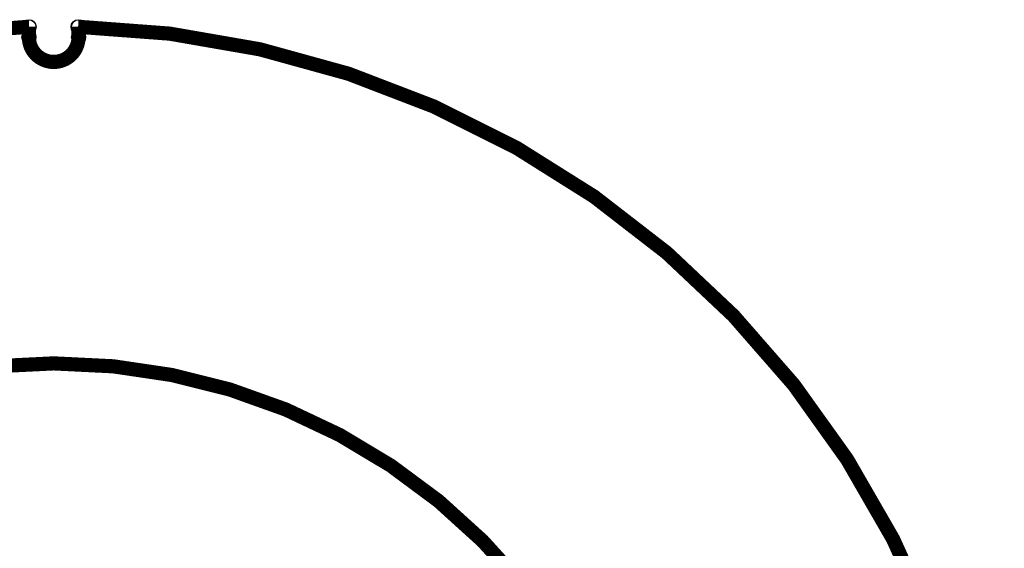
# Model space of a CAD drawing. Extents: x 97 to 162, y 100 to 201.
# Tile 5 of 23: x 112.82 to 126.7, y 147.44 to 154.9. Entities that reach past the tile are written whole.
import ezdxf

# ---------------------------------------------------------------- set-up
doc = ezdxf.new("R2010")
doc.units = 0
doc.layers.get('0').update_dxf_attribs({"linetype": 'CONTINUOUS'})
doc.layers.add('S-MASK_GBR', color=1, linetype='CONTINUOUS')
doc.layers.add('S-SILK_GBR', color=4, linetype='CONTINUOUS')

# ---------------------------------------------------------------- blocks, each defined once
blk = doc.blocks.new('ROUND_11')
blk.add_circle((0, 0), 0.0999)

msp = doc.modelspace()

# ---------------------------------------------------------------- linework, layer by layer
at = {"layer": 'S-MASK_GBR', "const_width": 0.199898}
for points in [[(112.951768, 154.795474, 0.8105042), (108.231686, 129.20345)], [(118.364762, 129.20218, 0.810519), (113.644426, 154.795474)], [(112.94999, 154.649932, 1), (113.650014, 154.649932)]]:
    msp.add_lwpolyline(points, format="xyb", dxfattribs=at)
for points in [[(112.94999, 154.795474), (112.94999, 154.649932)], [(113.650014, 154.649932), (113.650014, 154.795474)]]:
    msp.add_lwpolyline(points, dxfattribs=at)
msp.add_lwpolyline([(104.750108, 141.500098, 1), (121.849896, 141.500098, 1)], format="xyb", close=True, dxfattribs=at)
at = {"layer": 'S-SILK_GBR', "const_width": 0.199898}
for points in [[(112.951768, 154.795474, 0.8105042), (108.231686, 129.20345)], [(118.364762, 129.20218, 0.810519), (113.644426, 154.795474)], [(112.94999, 154.649932, 1), (113.650014, 154.649932)]]:
    msp.add_lwpolyline(points, format="xyb", dxfattribs=at)
for points in [[(112.94999, 154.795474), (112.94999, 154.649932)], [(113.650014, 154.649932), (113.650014, 154.795474)]]:
    msp.add_lwpolyline(points, dxfattribs=at)
msp.add_lwpolyline([(104.750108, 141.500098, 1), (121.849896, 141.500098, 1)], format="xyb", close=True, dxfattribs=at)

# ---------------------------------------------------------------- block references
at = {"layer": 'S-MASK_GBR'}
for p in [(112.94999, 154.795474), (112.951768, 154.795474), (113.644426, 154.795474), (113.650014, 154.795474), (112.94999, 154.649932), (112.94999, 154.649932), (113.650014, 154.649932), (113.650014, 154.649932)]:
    msp.add_blockref('ROUND_11', p, dxfattribs=at)
at = {"layer": 'S-SILK_GBR'}
for p in [(112.94999, 154.795474), (112.951768, 154.795474), (113.644426, 154.795474), (113.650014, 154.795474), (112.94999, 154.649932), (112.94999, 154.649932), (113.650014, 154.649932), (113.650014, 154.649932)]:
    msp.add_blockref('ROUND_11', p, dxfattribs=at)

doc.saveas('drawing.dxf')
